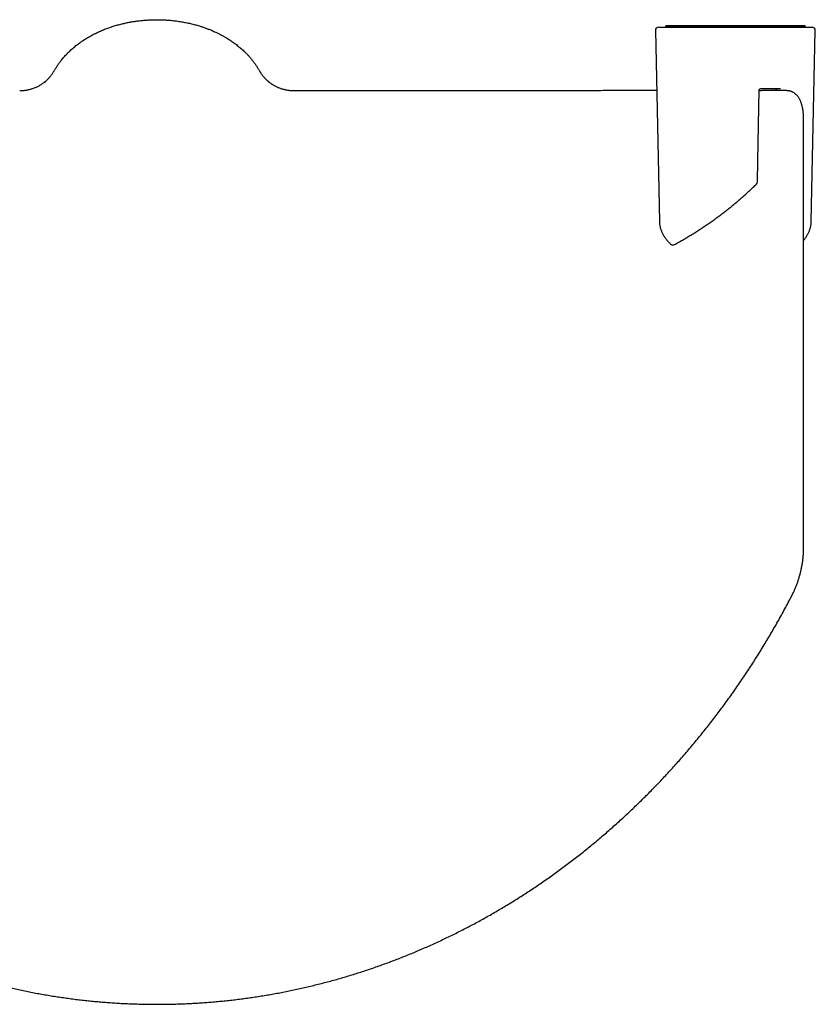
# Model space of a CAD drawing. Header units: millimetres. Extents: x 8 to 1091, y 12 to 2370.
# Tile 38 of 88: x 690 to 810, y 990 to 1139. Entities that reach past the tile are written whole.
import ezdxf

# ---------------------------------------------------------------- set-up
doc = ezdxf.new("R2010")
doc.units = ezdxf.units.MM

msp = doc.modelspace()

# ---------------------------------------------------------------- linework, layer by layer
at = {"color": 7, "linetype": 'Continuous', "lineweight": 30}
for p, q in [((785.93, 1136.9), (786.54, 1108.02)), ((786.43, 1137.42), (809.62, 1137.42)), ((787.48, 1137.62), (787.48, 1137.49)), ((787.48, 1137.49), (787.57, 1137.42)), ((808.5, 1137.42), (808.58, 1137.49)), ((808.58, 1137.49), (808.58, 1137.62)), ((809.51, 1108.02), (810.12, 1136.9)), ((804.87, 1128.07), (801.81, 1128.07)), ((805.95, 1127.8), (805.94, 1127.8)), ((786.54, 1108.02), (786.54, 1108.02)), ((809.51, 1108.02), (809.51, 1108.02))]:
    msp.add_line(p, q, dxfattribs=at)
at = {"color": 7, "linetype": 'Continuous', "lineweight": 30, "flags": 128}
msp.add_lwpolyline([(801.37, 1114.03), (801.42, 1117.19), (801.61, 1127.91)], dxfattribs=at)
at = {"color": 7, "linetype": 'Continuous', "lineweight": 30}
for centre, start, end in [((786.43, 1136.92), 90, 181.2015), ((809.62, 1136.92), 358.7941, 90), ((800.87, 1114.03), 314.5229, 358.9848), ((788.58, 1104.96), 226.7537, 270), ((788.58, 1104.96), 270, 298.7586)]:
    msp.add_arc(centre, 0.5, start, end, dxfattribs=at)
for points, knots in [([(694.99, 1130.78), (695.07, 1130.91), (695.22, 1131.18), (695.47, 1131.57), (695.73, 1131.95), (696.04, 1132.36), (696.41, 1132.81), (696.84, 1133.28), (697.3, 1133.74), (697.78, 1134.19), (698.28, 1134.6), (698.79, 1134.99), (699.3, 1135.35), (699.83, 1135.69), (700.39, 1136.02), (700.96, 1136.33), (701.55, 1136.62), (702.16, 1136.89), (702.78, 1137.15), (703.42, 1137.38), (704.08, 1137.59), (704.75, 1137.79), (705.38, 1137.94), (705.95, 1138.07), (706.48, 1138.18), (707.01, 1138.27), (707.61, 1138.35), (708.21, 1138.42), (708.81, 1138.47), (709.35, 1138.51), (709.88, 1138.53), (710.48, 1138.54), (711.14, 1138.53), (711.87, 1138.5), (712.6, 1138.45), (713.33, 1138.37), (714.05, 1138.26), (714.76, 1138.14), (715.45, 1138), (716.13, 1137.83), (716.75, 1137.66), (717.31, 1137.48), (717.81, 1137.31), (718.3, 1137.13), (718.85, 1136.91), (719.37, 1136.68), (719.88, 1136.43), (720.33, 1136.2), (720.77, 1135.96), (721.24, 1135.68), (721.76, 1135.35), (722.3, 1134.96), (722.82, 1134.56), (723.33, 1134.13), (723.76, 1133.73), (724.14, 1133.36), (724.45, 1133.02), (724.75, 1132.67), (725.04, 1132.31), (725.32, 1131.94), (725.58, 1131.57), (725.83, 1131.18), (725.98, 1130.91), (726.06, 1130.78)], [0, 0, 0, 0, 0.013794, 0.027588, 0.041442, 0.055296, 0.074033, 0.092806, 0.11184, 0.130912, 0.150058, 0.16774, 0.185423, 0.203221, 0.22102, 0.239058, 0.257096, 0.275255, 0.293413, 0.311738, 0.330062, 0.348513, 0.366964, 0.380985, 0.395005, 0.409082, 0.423159, 0.442093, 0.455866, 0.469639, 0.483467, 0.497294, 0.515969, 0.534678, 0.553626, 0.572608, 0.591661, 0.610049, 0.628438, 0.646954, 0.665471, 0.679543, 0.693614, 0.707743, 0.721871, 0.740875, 0.754655, 0.768436, 0.78227, 0.796105, 0.814793, 0.833515, 0.852481, 0.871482, 0.890557, 0.904088, 0.917633, 0.931284, 0.944935, 0.958643, 0.97235, 0.986167, 1, 1, 1, 1]), ([(787.49, 1137.49), (787.49, 1137.49), (787.48, 1137.49), (787.5, 1137.49), (787.53, 1137.49), (787.58, 1137.5), (787.65, 1137.5), (787.73, 1137.5), (787.83, 1137.5), (787.94, 1137.51), (788.08, 1137.51), (788.23, 1137.51), (788.39, 1137.51), (788.58, 1137.51), (788.78, 1137.51), (788.99, 1137.51), (789.23, 1137.51), (789.48, 1137.51), (789.74, 1137.51), (790.03, 1137.51), (790.32, 1137.51), (790.63, 1137.51), (790.94, 1137.51), (791.27, 1137.51), (791.61, 1137.51), (791.94, 1137.51), (792.29, 1137.51), (792.64, 1137.51), (793, 1137.51), (793.35, 1137.51), (793.71, 1137.51), (794.07, 1137.51), (794.45, 1137.52), (794.84, 1137.52), (795.23, 1137.52), (795.63, 1137.52), (796.03, 1137.52), (796.43, 1137.52), (796.83, 1137.52), (797.22, 1137.52), (797.61, 1137.52), (798.06, 1137.52), (798.56, 1137.52), (799.12, 1137.52), (799.68, 1137.52), (800.18, 1137.52), (800.61, 1137.52), (801.03, 1137.52), (801.5, 1137.52), (802.02, 1137.51), (802.53, 1137.51), (802.98, 1137.51), (803.36, 1137.51), (803.68, 1137.51), (804, 1137.51), (804.31, 1137.51), (804.61, 1137.51), (804.9, 1137.51), (805.19, 1137.51), (805.46, 1137.51), (805.74, 1137.51), (806.01, 1137.51), (806.27, 1137.51), (806.52, 1137.51), (806.77, 1137.51), (807.03, 1137.51), (807.28, 1137.51), (807.5, 1137.51), (807.71, 1137.51), (807.89, 1137.51), (808.06, 1137.51), (808.2, 1137.51), (808.32, 1137.5), (808.41, 1137.5), (808.49, 1137.5), (808.54, 1137.49), (808.58, 1137.49), (808.59, 1137.49), (808.58, 1137.49), (808.58, 1137.49)], [0, 0, 0, 0, 0.005994, 0.01964, 0.033303, 0.046902, 0.060517, 0.074165, 0.087829, 0.101429, 0.115045, 0.128696, 0.142363, 0.155964, 0.169583, 0.18323, 0.196916, 0.210518, 0.224142, 0.237798, 0.251499, 0.264485, 0.277492, 0.290544, 0.303619, 0.315655, 0.32771, 0.339806, 0.351923, 0.363138, 0.37439, 0.385661, 0.397078, 0.408516, 0.420106, 0.43172, 0.44338, 0.45435, 0.46534, 0.476372, 0.487427, 0.497686, 0.513207, 0.528789, 0.544558, 0.560389, 0.571036, 0.581392, 0.597047, 0.612758, 0.628636, 0.644568, 0.655271, 0.666383, 0.677528, 0.68869, 0.699962, 0.71125, 0.722648, 0.734061, 0.745504, 0.758125, 0.770764, 0.783439, 0.796131, 0.811579, 0.827084, 0.842616, 0.858205, 0.873652, 0.889149, 0.904672, 0.920244, 0.935691, 0.951185, 0.966703, 0.982268, 0.997715, 1, 1, 1, 1]), ([(808.58, 1137.62), (808.58, 1137.62), (808.58, 1137.62), (808.57, 1137.62), (808.53, 1137.62), (808.48, 1137.62), (808.41, 1137.62), (808.31, 1137.62), (808.2, 1137.62), (808.07, 1137.62), (807.92, 1137.62), (807.75, 1137.62), (807.56, 1137.62), (807.35, 1137.62), (807.12, 1137.62), (806.87, 1137.62), (806.61, 1137.62), (806.33, 1137.62), (806.04, 1137.62), (805.74, 1137.62), (805.43, 1137.62), (805.11, 1137.62), (804.78, 1137.62), (804.45, 1137.62), (804.11, 1137.62), (803.76, 1137.62), (803.41, 1137.62), (803.06, 1137.62), (802.7, 1137.62), (802.34, 1137.62), (801.98, 1137.62), (801.61, 1137.62), (801.25, 1137.62), (800.87, 1137.62), (800.48, 1137.62), (800.08, 1137.62), (799.68, 1137.62), (799.29, 1137.62), (798.89, 1137.62), (798.51, 1137.62), (798.12, 1137.62), (797.73, 1137.62), (797.35, 1137.62), (796.98, 1137.62), (796.61, 1137.62), (796.24, 1137.62), (795.87, 1137.62), (795.51, 1137.62), (795.15, 1137.62), (794.8, 1137.62), (794.45, 1137.62), (794.11, 1137.62), (793.77, 1137.62), (793.44, 1137.62), (793.11, 1137.62), (792.79, 1137.62), (792.48, 1137.62), (792.16, 1137.62), (791.85, 1137.62), (791.54, 1137.62), (791.24, 1137.62), (790.95, 1137.62), (790.67, 1137.62), (790.4, 1137.62), (790.14, 1137.62), (789.88, 1137.62), (789.62, 1137.62), (789.37, 1137.62), (789.14, 1137.62), (788.92, 1137.62), (788.72, 1137.62), (788.53, 1137.62), (788.36, 1137.62), (788.19, 1137.62), (788.03, 1137.62), (787.88, 1137.62), (787.75, 1137.62), (787.65, 1137.62), (787.57, 1137.62), (787.52, 1137.62), (787.49, 1137.62), (787.49, 1137.62), (787.49, 1137.62)], [0, 0, 0, 0, 0.0050628, 0.0196945, 0.0343841, 0.0490933, 0.063706, 0.0783382, 0.0930306, 0.1077436, 0.1223564, 0.1369904, 0.1516898, 0.1664119, 0.181025, 0.1956619, 0.2103733, 0.2251108, 0.2386486, 0.2522084, 0.2658374, 0.2794908, 0.2919802, 0.30449, 0.3170637, 0.3296598, 0.3412677, 0.3528946, 0.3645811, 0.3762885, 0.3872345, 0.3981805, 0.4092018, 0.420223, 0.4314917, 0.4427602, 0.4541188, 0.4654774, 0.4761947, 0.4869319, 0.49773, 0.5085487, 0.5188758, 0.5292208, 0.5396199, 0.550037, 0.560364, 0.5707083, 0.5811038, 0.5915163, 0.6018511, 0.6121859, 0.6225832, 0.6329805, 0.6435644, 0.6541483, 0.664792, 0.6754357, 0.6868601, 0.6982845, 0.7097746, 0.7212647, 0.7329478, 0.7446311, 0.7563751, 0.7681191, 0.7811561, 0.7942119, 0.807323, 0.820452, 0.8334887, 0.8465418, 0.8596437, 0.8727614, 0.8891367, 0.9055414, 0.9220338, 0.9385549, 0.9549299, 0.9713322, 0.9878169, 1, 1, 1, 1]), ([(693.51, 1129.06), (693.52, 1129.07), (693.62, 1129.15), (693.84, 1129.34), (694.15, 1129.64), (694.46, 1130), (694.75, 1130.38), (694.91, 1130.65), (694.99, 1130.78)], [0, 0, 0, 0, 0.013775, 0.16468, 0.371715, 0.579595, 0.7893, 1, 1, 1, 1]), ([(726.06, 1130.78), (726.12, 1130.67), (726.26, 1130.44), (726.49, 1130.11), (726.75, 1129.8), (727.04, 1129.5), (727.3, 1129.25), (727.48, 1129.11), (727.55, 1129.05)], [0, 0, 0, 0, 0.175773, 0.351702, 0.527493, 0.708496, 0.889644, 1, 1, 1, 1]), ([(726.06, 1130.77), (726.06, 1130.77), (726.06, 1130.77), (726.07, 1130.77), (726.07, 1130.77)], [0, 0, 0, 0, 0.262744, 1, 1, 1, 1]), ([(693.61, 1129.14), (693.57, 1129.12), (693.48, 1129.04), (693.33, 1128.93), (693.15, 1128.8), (692.96, 1128.68), (692.77, 1128.56), (692.57, 1128.45), (692.37, 1128.35), (692.16, 1128.26), (691.95, 1128.17), (691.74, 1128.1), (691.53, 1128.03), (691.31, 1127.96), (691.09, 1127.91), (690.86, 1127.87), (690.64, 1127.83), (690.41, 1127.8), (690.19, 1127.78), (689.98, 1127.77), (689.84, 1127.77), (689.78, 1127.77)], [0, 0, 0, 0, 0.03118, 0.084717, 0.138527, 0.192547, 0.24673, 0.301044, 0.355463, 0.409969, 0.464548, 0.519187, 0.573878, 0.628613, 0.683387, 0.738194, 0.793031, 0.847893, 0.902778, 0.957684, 1, 1, 1, 1]), ([(727.34, 1129.23), (727.33, 1129.23), (727.28, 1129.28), (727.23, 1129.32), (727.19, 1129.36)], [0, 0, 0, 0, 0.106142, 1, 1, 1, 1]), ([(731.26, 1127.77), (731.21, 1127.77), (731.09, 1127.77), (730.88, 1127.78), (730.66, 1127.8), (730.43, 1127.83), (730.21, 1127.86), (729.98, 1127.91), (729.76, 1127.96), (729.55, 1128.02), (729.34, 1128.08), (729.13, 1128.16), (728.92, 1128.24), (728.72, 1128.33), (728.53, 1128.43), (728.34, 1128.53), (728.15, 1128.63), (727.98, 1128.75), (727.8, 1128.86), (727.64, 1128.99), (727.5, 1129.09), (727.41, 1129.16), (727.38, 1129.19)], [0, 0, 0, 0, 0.035479, 0.089966, 0.144238, 0.198288, 0.252107, 0.305684, 0.359009, 0.412068, 0.464847, 0.517328, 0.569493, 0.621321, 0.672784, 0.723856, 0.774501, 0.824682, 0.874352, 0.923457, 0.971935, 1, 1, 1, 1]), ([(615.12, 1127.8), (615.08, 1127.79), (614.99, 1127.78), (614.86, 1127.76), (614.72, 1127.73), (614.58, 1127.68), (614.45, 1127.63), (614.33, 1127.57), (614.21, 1127.5), (614.09, 1127.43), (613.98, 1127.34), (613.87, 1127.25), (613.76, 1127.15), (613.66, 1127.04), (613.56, 1126.92), (613.47, 1126.79), (613.38, 1126.65), (613.29, 1126.51), (613.22, 1126.35), (613.14, 1126.18), (613.07, 1126.01), (613.01, 1125.83), (612.95, 1125.63), (612.9, 1125.43), (612.86, 1125.23), (612.82, 1125.02), (612.78, 1124.81), (612.76, 1124.59), (612.74, 1124.37), (612.72, 1124.17), (612.71, 1123.95), (612.7, 1123.69), (612.7, 1123.33), (612.7, 1122.84), (612.69, 1122.18), (612.7, 1121.24), (612.7, 1119.7), (612.7, 1101.1), (612.7, 1081.84), (612.7, 1062.84), (612.7, 1060.91), (612.7, 1059.88), (612.7, 1059.24), (612.7, 1058.79), (612.7, 1058.45), (612.71, 1058.2), (612.72, 1057.96), (612.73, 1057.74), (612.74, 1057.51), (612.76, 1057.28), (612.79, 1057.03), (612.82, 1056.78), (612.85, 1056.53), (612.89, 1056.27), (612.93, 1056.01), (612.98, 1055.75), (613.04, 1055.48), (613.09, 1055.22), (613.16, 1054.96), (613.22, 1054.7), (613.29, 1054.43), (613.37, 1054.17), (613.45, 1053.92), (613.53, 1053.66), (613.62, 1053.41), (613.71, 1053.16), (613.8, 1052.91), (613.9, 1052.66), (614, 1052.42), (614.1, 1052.19), (614.21, 1051.96), (614.31, 1051.74), (614.43, 1051.51), (614.56, 1051.25), (614.74, 1050.91), (615.05, 1050.31), (615.49, 1049.5), (616.02, 1048.53), (616.55, 1047.57), (617.1, 1046.62), (617.65, 1045.67), (618.21, 1044.72), (618.77, 1043.79), (619.34, 1042.86), (619.92, 1041.93), (620.51, 1041.02), (621.1, 1040.1), (621.71, 1039.2), (622.31, 1038.3), (622.93, 1037.41), (623.55, 1036.53), (624.18, 1035.65), (624.81, 1034.78), (625.45, 1033.92), (626.1, 1033.07), (626.75, 1032.22), (627.41, 1031.38), (628.08, 1030.55), (628.75, 1029.72), (629.43, 1028.91), (630.11, 1028.1), (630.8, 1027.3), (631.5, 1026.5), (632.2, 1025.72), (632.9, 1024.94), (633.61, 1024.17), (634.33, 1023.4), (635.06, 1022.65), (635.79, 1021.9), (636.52, 1021.15), (637.27, 1020.42), (638.01, 1019.69), (638.77, 1018.97), (639.52, 1018.27), (640.28, 1017.56), (641.05, 1016.87), (641.82, 1016.19), (642.6, 1015.51), (643.38, 1014.84), (644.16, 1014.18), (644.95, 1013.53), (645.75, 1012.89), (646.55, 1012.25), (647.35, 1011.63), (648.16, 1011.01), (648.97, 1010.4), (649.78, 1009.8), (650.6, 1009.21), (651.43, 1008.62), (652.25, 1008.05), (653.08, 1007.48), (653.92, 1006.93), (654.75, 1006.38), (655.6, 1005.84), (656.44, 1005.3), (657.29, 1004.78), (658.14, 1004.27), (659, 1003.76), (659.86, 1003.26), (660.72, 1002.78), (661.58, 1002.3), (662.45, 1001.83), (663.32, 1001.37), (664.19, 1000.91), (665.07, 1000.47), (665.95, 1000.03), (666.83, 999.61), (667.72, 999.19), (668.61, 998.78), (669.5, 998.38), (670.4, 997.98), (671.29, 997.6), (672.19, 997.23), (673.09, 996.86), (674, 996.51), (674.91, 996.16), (675.82, 995.82), (676.73, 995.49), (677.64, 995.17), (678.55, 994.86), (679.46, 994.56), (680.37, 994.27), (681.29, 993.98), (682.21, 993.71), (683.13, 993.44), (684.05, 993.18), (684.98, 992.93), (685.9, 992.7), (686.83, 992.46), (687.76, 992.24), (688.69, 992.03), (689.62, 991.83), (690.56, 991.63), (691.49, 991.44), (692.43, 991.27), (693.36, 991.1), (694.3, 990.94), (695.24, 990.79), (696.18, 990.65), (697.12, 990.52), (698.06, 990.39), (699, 990.28), (699.94, 990.18), (700.88, 990.08), (701.82, 989.99), (702.77, 989.91), (703.72, 989.85), (704.66, 989.78), (705.61, 989.73), (706.56, 989.69), (707.5, 989.66), (708.44, 989.63), (709.38, 989.62), (710.33, 989.61), (711.27, 989.61), (712.22, 989.63), (713.16, 989.65), (714.1, 989.68), (715.05, 989.71), (715.99, 989.76), (716.93, 989.82), (717.87, 989.88), (718.81, 989.96), (719.75, 990.04), (720.69, 990.13), (721.63, 990.23), (722.57, 990.34), (723.51, 990.46), (724.45, 990.59), (725.39, 990.73), (726.32, 990.87), (727.26, 991.03), (728.2, 991.19), (729.14, 991.36), (730.07, 991.55), (731, 991.74), (731.93, 991.94), (732.86, 992.15), (733.79, 992.36), (734.72, 992.59), (735.65, 992.83), (736.57, 993.07), (737.5, 993.32), (738.42, 993.58), (739.34, 993.86), (740.25, 994.13), (741.16, 994.42), (742.08, 994.72), (742.99, 995.02), (743.89, 995.34), (744.8, 995.66), (745.7, 995.99), (746.61, 996.34), (747.51, 996.69), (748.4, 997.04), (749.3, 997.41), (750.2, 997.79), (751.09, 998.18), (751.98, 998.57), (752.87, 998.97), (753.75, 999.39), (754.63, 999.81), (755.51, 1000.24), (756.38, 1000.67), (757.25, 1001.12), (758.12, 1001.57), (758.99, 1002.04), (759.85, 1002.51), (760.71, 1002.99), (761.57, 1003.48), (762.42, 1003.98), (763.27, 1004.49), (764.12, 1005), (764.97, 1005.53), (765.81, 1006.07), (766.65, 1006.61), (767.48, 1007.16), (768.31, 1007.72), (769.13, 1008.28), (769.96, 1008.86), (770.77, 1009.45), (771.59, 1010.04), (772.4, 1010.64), (773.2, 1011.25), (774, 1011.86), (774.8, 1012.49), (775.59, 1013.12), (776.38, 1013.76), (777.16, 1014.42), (777.94, 1015.07), (778.71, 1015.74), (779.48, 1016.42), (780.25, 1017.1), (781.01, 1017.79), (781.76, 1018.49), (782.52, 1019.2), (783.26, 1019.92), (784.01, 1020.64), (784.74, 1021.37), (785.47, 1022.11), (786.2, 1022.86), (786.92, 1023.61), (787.63, 1024.38), (788.34, 1025.15), (789.04, 1025.92), (789.73, 1026.71), (790.42, 1027.5), (791.11, 1028.3), (791.79, 1029.11), (792.46, 1029.93), (793.13, 1030.75), (793.8, 1031.58), (794.45, 1032.42), (795.1, 1033.27), (795.75, 1034.12), (796.38, 1034.98), (797.01, 1035.85), (797.64, 1036.73), (798.25, 1037.61), (798.86, 1038.49), (799.47, 1039.39), (800.06, 1040.29), (800.65, 1041.2), (801.24, 1042.11), (801.81, 1043.03), (802.38, 1043.96), (802.94, 1044.89), (803.5, 1045.83), (804.04, 1046.78), (804.58, 1047.73), (805.12, 1048.69), (805.64, 1049.66), (806.07, 1050.47), (806.38, 1051.05), (806.55, 1051.38), (806.68, 1051.64), (806.8, 1051.87), (806.9, 1052.09), (807, 1052.31), (807.09, 1052.53), (807.19, 1052.76), (807.28, 1053), (807.38, 1053.25), (807.46, 1053.5), (807.55, 1053.75), (807.63, 1054.01), (807.7, 1054.26), (807.78, 1054.52), (807.85, 1054.78), (807.91, 1055.04), (807.97, 1055.3), (808.03, 1055.56), (808.08, 1055.82), (808.13, 1056.08), (808.17, 1056.34), (808.21, 1056.6), (808.24, 1056.86), (808.27, 1057.12), (808.29, 1057.37), (808.31, 1057.61), (808.33, 1057.84), (808.34, 1058.06), (808.34, 1058.29), (808.35, 1058.53), (808.35, 1058.82), (808.35, 1059.19), (808.35, 1059.66), (808.35, 1061.32), (808.35, 1074.16), (808.35, 1091.03), (808.35, 1108.46), (808.35, 1115.8), (808.35, 1119.65), (808.35, 1121.89), (808.35, 1123.03), (808.35, 1123.51), (808.34, 1123.83), (808.33, 1124.1), (808.31, 1124.33), (808.3, 1124.53), (808.28, 1124.7), (808.25, 1124.88), (808.22, 1125.08), (808.18, 1125.29), (808.13, 1125.49), (808.08, 1125.69), (808.02, 1125.88), (807.95, 1126.07), (807.88, 1126.25), (807.8, 1126.42), (807.71, 1126.58), (807.62, 1126.73), (807.52, 1126.87), (807.42, 1127.01), (807.31, 1127.13), (807.19, 1127.24), (807.08, 1127.34), (806.96, 1127.43), (806.84, 1127.51), (806.71, 1127.58), (806.58, 1127.64), (806.46, 1127.68), (806.36, 1127.72), (806.26, 1127.74), (806.16, 1127.77), (806.08, 1127.78), (806.03, 1127.79), (806.02, 1127.79)], [0, 0, 0, 0, 0.00047, 0.000958, 0.00148, 0.001985, 0.002476, 0.002949, 0.003409, 0.003909, 0.004417, 0.004933, 0.00546, 0.005998, 0.006544, 0.007104, 0.007685, 0.008281, 0.008894, 0.009521, 0.010162, 0.010815, 0.011476, 0.012144, 0.012815, 0.013476, 0.014137, 0.014797, 0.015459, 0.016003, 0.016553, 0.017314, 0.018212, 0.019524, 0.021389, 0.023746, 0.027378, 0.034185, 0.17879, 0.187889, 0.192567, 0.194913, 0.196511, 0.197863, 0.198608, 0.199286, 0.199908, 0.200494, 0.201053, 0.20165, 0.202248, 0.202882, 0.203515, 0.204147, 0.20478, 0.205406, 0.206034, 0.206663, 0.207292, 0.20792, 0.208547, 0.209171, 0.209793, 0.210411, 0.211027, 0.21164, 0.212253, 0.212869, 0.213483, 0.214095, 0.214684, 0.215246, 0.215858, 0.216544, 0.217372, 0.218743, 0.221441, 0.224134, 0.226822, 0.229504, 0.23218, 0.234851, 0.237515, 0.240174, 0.242828, 0.245473, 0.248114, 0.250752, 0.253384, 0.25601, 0.258628, 0.261239, 0.26384, 0.266435, 0.269033, 0.271623, 0.274203, 0.276776, 0.279342, 0.281899, 0.28445, 0.286995, 0.289533, 0.292065, 0.294591, 0.297112, 0.299629, 0.30214, 0.304647, 0.307151, 0.30965, 0.312147, 0.314632, 0.317109, 0.319579, 0.322043, 0.3245, 0.326952, 0.329398, 0.33184, 0.334277, 0.3367, 0.339119, 0.341534, 0.343945, 0.346351, 0.348751, 0.351144, 0.353529, 0.355905, 0.358271, 0.360643, 0.363012, 0.365373, 0.367727, 0.370073, 0.372413, 0.374747, 0.377075, 0.379398, 0.381715, 0.384028, 0.386337, 0.388641, 0.390942, 0.393239, 0.395534, 0.397826, 0.400117, 0.402405, 0.404692, 0.406957, 0.409221, 0.411486, 0.413751, 0.416013, 0.418271, 0.420524, 0.422769, 0.425005, 0.427231, 0.429454, 0.431684, 0.43391, 0.436132, 0.438351, 0.440567, 0.442781, 0.444993, 0.447202, 0.449411, 0.451618, 0.453823, 0.456025, 0.458224, 0.46042, 0.462615, 0.464808, 0.467, 0.46919, 0.47138, 0.47357, 0.475751, 0.477926, 0.480107, 0.482293, 0.48448, 0.486669, 0.488856, 0.491039, 0.493217, 0.495387, 0.497548, 0.499714, 0.501895, 0.504073, 0.50625, 0.508425, 0.5106, 0.512774, 0.514948, 0.517122, 0.519297, 0.521472, 0.523648, 0.525826, 0.528006, 0.530187, 0.532371, 0.534558, 0.536748, 0.538942, 0.541139, 0.54334, 0.545541, 0.547737, 0.549938, 0.552144, 0.554353, 0.556565, 0.55878, 0.560996, 0.563214, 0.565431, 0.567647, 0.569864, 0.572088, 0.574314, 0.576543, 0.578775, 0.58101, 0.58325, 0.585493, 0.587741, 0.589994, 0.592253, 0.594521, 0.596791, 0.599063, 0.601337, 0.603614, 0.605895, 0.608179, 0.610467, 0.612759, 0.615056, 0.617357, 0.619664, 0.621976, 0.624295, 0.626619, 0.62895, 0.631288, 0.633634, 0.635987, 0.638346, 0.640694, 0.643052, 0.645419, 0.647792, 0.650172, 0.652557, 0.654946, 0.657338, 0.659731, 0.662127, 0.664538, 0.666954, 0.669375, 0.671801, 0.674233, 0.676672, 0.679117, 0.681569, 0.684029, 0.686499, 0.688976, 0.691457, 0.693941, 0.696431, 0.698926, 0.701425, 0.70393, 0.706441, 0.708959, 0.711483, 0.714013, 0.716551, 0.719096, 0.721649, 0.72421, 0.72678, 0.729359, 0.73194, 0.73452, 0.737109, 0.739705, 0.742308, 0.744917, 0.747531, 0.750149, 0.752771, 0.755397, 0.758035, 0.760678, 0.763326, 0.76598, 0.76864, 0.771305, 0.773978, 0.776657, 0.779343, 0.782032, 0.783379, 0.784139, 0.784829, 0.785449, 0.786022, 0.786561, 0.787136, 0.787722, 0.788334, 0.788949, 0.789563, 0.790173, 0.79078, 0.791395, 0.792012, 0.792631, 0.793255, 0.793882, 0.794506, 0.795133, 0.795763, 0.796394, 0.797028, 0.797664, 0.7983, 0.798938, 0.799581, 0.800125, 0.800691, 0.801297, 0.801956, 0.802699, 0.803693, 0.804976, 0.806625, 0.817542, 0.911917, 0.947308, 0.962791, 0.97314, 0.979374, 0.981512, 0.982601, 0.983427, 0.984181, 0.984864, 0.985387, 0.985891, 0.986394, 0.987061, 0.987729, 0.988396, 0.989066, 0.989744, 0.990402, 0.991062, 0.991718, 0.992365, 0.993001, 0.993619, 0.994218, 0.994796, 0.995354, 0.995889, 0.996418, 0.99694, 0.997452, 0.997958, 0.998459, 0.998793, 0.99912, 0.999447, 0.999856, 1, 1, 1, 1]), ([(786.12, 1127.81), (786.02, 1127.81), (785.48, 1127.81), (784.49, 1127.81), (783.15, 1127.81), (781.81, 1127.81), (780.46, 1127.81), (779.09, 1127.81), (777.69, 1127.8), (776.28, 1127.8), (774.85, 1127.8), (773.4, 1127.8), (771.94, 1127.8), (770.47, 1127.8), (768.99, 1127.8), (767.5, 1127.79), (766, 1127.79), (764.5, 1127.79), (763, 1127.79), (761.52, 1127.79), (760.02, 1127.79), (758.5, 1127.79), (756.98, 1127.79), (755.48, 1127.78), (753.99, 1127.78), (752.53, 1127.78), (751.05, 1127.78), (749.57, 1127.78), (748.05, 1127.78), (746.5, 1127.78), (744.9, 1127.78), (743.3, 1127.78), (741.7, 1127.77), (740.08, 1127.77), (738.49, 1127.77), (736.93, 1127.77), (735.39, 1127.77), (733.85, 1127.77), (732.48, 1127.77), (731.61, 1127.77), (731.26, 1127.77)], [0, 0, 0, 0, 0.006846, 0.038311, 0.067914, 0.097452, 0.126924, 0.156326, 0.185658, 0.214917, 0.244102, 0.273212, 0.302244, 0.331197, 0.359556, 0.387837, 0.41604, 0.444165, 0.471209, 0.498179, 0.525075, 0.551897, 0.578646, 0.605321, 0.630404, 0.655421, 0.680373, 0.705259, 0.73008, 0.756336, 0.78252, 0.808635, 0.834681, 0.860659, 0.886571, 0.910943, 0.935257, 0.959516, 0.983718, 1, 1, 1, 1]), ([(801.61, 1127.91), (801.61, 1127.92), (801.61, 1127.93), (801.63, 1127.95), (801.65, 1127.99), (801.67, 1128.02), (801.7, 1128.03), (801.71, 1128.04)], [0, 0, 0, 0, 0.138054, 0.309443, 0.498554, 0.754845, 1, 1, 1, 1]), ([(802.65, 1127.83), (802.58, 1127.83), (802.43, 1127.83), (802.2, 1127.82), (801.94, 1127.79), (801.74, 1127.77), (801.63, 1127.75), (801.61, 1127.74)], [0, 0, 0, 0, 0.190976, 0.433976, 0.681346, 0.928717, 1, 1, 1, 1]), ([(801.71, 1128.04), (801.71, 1128.04), (801.71, 1128.04), (801.72, 1128.05), (801.74, 1128.05), (801.77, 1128.06), (801.79, 1128.07), (801.81, 1128.07), (801.82, 1128.07)], [0, 0, 0, 0, 0.036904, 0.221666, 0.427163, 0.673588, 0.93918, 1, 1, 1, 1]), ([(805.94, 1127.8), (805.92, 1127.8), (805.87, 1127.8), (805.79, 1127.81), (805.69, 1127.82), (805.58, 1127.82), (805.47, 1127.83), (805.39, 1127.83), (805.34, 1127.83), (805.31, 1127.83), (805.29, 1127.83), (805.29, 1127.83), (805.27, 1127.83), (805.25, 1127.83), (805.22, 1127.83), (805.17, 1127.83), (805.11, 1127.83), (805.04, 1127.83), (804.95, 1127.83), (804.86, 1127.83), (804.75, 1127.83), (804.61, 1127.83), (804.46, 1127.83), (804.3, 1127.83), (804.12, 1127.83), (803.92, 1127.83), (803.71, 1127.83), (803.47, 1127.83), (803.22, 1127.83), (802.95, 1127.83), (802.75, 1127.83), (802.65, 1127.83), (802.65, 1127.83)], [0, 0, 0, 0, 0.009192, 0.024003, 0.038815, 0.056742, 0.075302, 0.089109, 0.096343, 0.101137, 0.102628, 0.103523, 0.105111, 0.111016, 0.121002, 0.135939, 0.155849, 0.179788, 0.208059, 0.240664, 0.277603, 0.32412, 0.376075, 0.433466, 0.496293, 0.564556, 0.638253, 0.717383, 0.801944, 0.896355, 0.996721, 1, 1, 1, 1]), ([(804.34, 1127.83), (804.34, 1127.84), (804.32, 1127.87), (804.28, 1127.92), (804.22, 1127.97), (804.16, 1128.01), (804.1, 1128.04), (804.04, 1128.06), (804, 1128.06), (803.98, 1128.07)], [0, 0, 0, 0, 0.03617, 0.210202, 0.364734, 0.519265, 0.667286, 0.815346, 1, 1, 1, 1]), ([(788.82, 1104.52), (789.01, 1104.63), (789.42, 1104.86), (790.05, 1105.21), (790.68, 1105.59), (791.31, 1105.97), (791.94, 1106.35), (792.55, 1106.75), (793.17, 1107.15), (793.77, 1107.56), (794.37, 1107.97), (794.96, 1108.39), (795.54, 1108.82), (796.12, 1109.26), (796.69, 1109.7), (797.25, 1110.14), (797.81, 1110.6), (798.35, 1111.06), (798.9, 1111.53), (799.43, 1112), (799.96, 1112.48), (800.48, 1112.96), (800.9, 1113.36), (801.14, 1113.6), (801.22, 1113.68)], [0, 0, 0, 0, 0.042027, 0.088906, 0.135785, 0.182661, 0.229532, 0.276396, 0.323252, 0.370097, 0.41693, 0.463748, 0.51055, 0.557356, 0.604175, 0.651007, 0.697852, 0.744706, 0.791569, 0.838437, 0.88531, 0.932185, 0.979059, 1, 1, 1, 1]), ([(786.54, 1108.02), (786.54, 1107.99), (786.54, 1107.89), (786.55, 1107.73), (786.57, 1107.54), (786.61, 1107.34), (786.65, 1107.15), (786.7, 1106.96), (786.76, 1106.77), (786.83, 1106.58), (786.91, 1106.39), (787, 1106.2), (787.1, 1106.01), (787.21, 1105.83), (787.33, 1105.65), (787.46, 1105.47), (787.59, 1105.29), (787.74, 1105.11), (787.89, 1104.94), (788.06, 1104.76), (788.18, 1104.65), (788.24, 1104.59)], [0, 0, 0, 0, 0.024724, 0.077732, 0.13076, 0.183842, 0.237009, 0.290291, 0.343712, 0.397294, 0.451052, 0.504995, 0.559129, 0.613454, 0.667964, 0.722652, 0.777504, 0.832507, 0.887644, 0.942899, 1, 1, 1, 1]), ([(808.35, 1105.16), (808.39, 1105.21), (808.48, 1105.31), (808.6, 1105.48), (808.73, 1105.66), (808.85, 1105.85), (808.96, 1106.03), (809.06, 1106.22), (809.15, 1106.41), (809.23, 1106.6), (809.3, 1106.8), (809.36, 1106.99), (809.41, 1107.18), (809.45, 1107.38), (809.48, 1107.57), (809.5, 1107.77), (809.51, 1107.92), (809.51, 1108), (809.51, 1108.02)], [0, 0, 0, 0, 0.053065, 0.120683, 0.188134, 0.255397, 0.322452, 0.389286, 0.455885, 0.522244, 0.588361, 0.654244, 0.719904, 0.785362, 0.850642, 0.915777, 0.980802, 1, 1, 1, 1])]:
    msp.add_open_spline(points, degree=3, knots=knots, dxfattribs=at)

doc.saveas('drawing.dxf')
